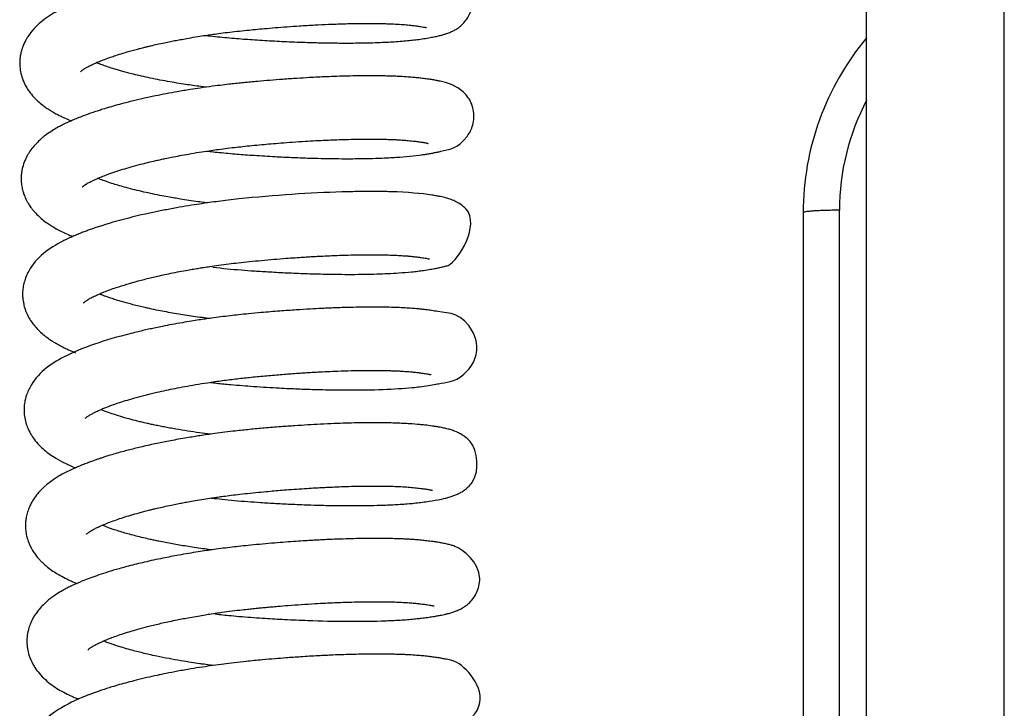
# Model space of a CAD drawing. Header units: inches. Extents: x 53216 to 117387, y -66787 to -22834.
# Tile 82 of 256: x 60599.63 to 60605.06, y -30134.61 to -30130.82. Entities that reach past the tile are written whole.
import ezdxf

# ---------------------------------------------------------------- set-up
doc = ezdxf.new("R2010")
doc.units = ezdxf.units.IN
doc.header["$MEASUREMENT"] = 0
doc.layers.add('FAKRO LOFT LADDERS', color=7, linetype='Continuous')

msp = doc.modelspace()

# ---------------------------------------------------------------- linework, layer by layer
at = {"layer": 'FAKRO LOFT LADDERS', "color": 7, "linetype": 'Continuous'}
for p, q in [((60604.3018, -30143.7408), (60604.3018, -30128.8477)), ((60605.0606, -30143.725), (60605.0606, -30128.8582)), ((60603.9518, -30131.8854), (60603.9518, -30141.3311)), ((60604.1518, -30141.3175), (60604.1518, -30131.8718))]:
    msp.add_line(p, q, dxfattribs=at)
for centre, radius, start in [((60605.4518, -30131.8854), 1.5, 140.0555), ((60605.4518, -30131.8718), 1.3, 152.2042)]:
    msp.add_arc(centre, radius, start, 180, dxfattribs=at)
for points, knots in [([(60600.6572, -30130.9089), (60600.6748, -30130.911), (60600.7278, -30130.9168), (60600.8141, -30130.9249), (60600.9193, -30130.9326), (60601.0252, -30130.9391), (60601.1371, -30130.9445), (60601.225, -30130.9476), (60601.2866, -30130.9492), (60601.3214, -30130.9499), (60601.3567, -30130.9504), (60601.3979, -30130.9508), (60601.4463, -30130.9509), (60601.4976, -30130.9506), (60601.5525, -30130.9497), (60601.6051, -30130.9481), (60601.6547, -30130.946), (60601.6996, -30130.9435), (60601.7411, -30130.9404), (60601.7798, -30130.9369), (60601.8165, -30130.9329), (60601.8536, -30130.9278), (60601.887, -30130.9225), (60601.9126, -30130.9177), (60601.9293, -30130.9142), (60601.9451, -30130.9107), (60601.9606, -30130.9068), (60601.9774, -30130.9019), (60601.9905, -30130.8975), (60602.0085, -30130.8905), (60602.0214, -30130.8846), (60602.0426, -30130.8729), (60602.0646, -30130.857), (60602.0881, -30130.8338), (60602.108, -30130.8049), (60602.1234, -30130.7691), (60602.131, -30130.7288), (60602.1286, -30130.6895), (60602.1198, -30130.6559), (60602.106, -30130.6261), (60602.086, -30130.5979), (60602.0574, -30130.5706), (60602.0277, -30130.5524), (60602.0003, -30130.5405), (60601.9768, -30130.5326), (60601.9544, -30130.5267), (60601.9303, -30130.5215), (60601.9037, -30130.5166), (60601.8721, -30130.5119), (60601.8399, -30130.5077), (60601.8053, -30130.504), (60601.7691, -30130.5011), (60601.728, -30130.4985), (60601.6852, -30130.4966), (60601.6441, -30130.4954), (60601.6087, -30130.4948), (60601.5736, -30130.4945), (60601.5349, -30130.4945), (60601.4904, -30130.4949), (60601.4302, -30130.4959), (60601.3544, -30130.4982), (60601.2637, -30130.5022), (60601.1722, -30130.5073), (60601.0816, -30130.5134), (60600.9969, -30130.52), (60600.9188, -30130.5268), (60600.8558, -30130.5327), (60600.8013, -30130.5385), (60600.7517, -30130.5442), (60600.7002, -30130.5507), (60600.6529, -30130.5572), (60600.6139, -30130.5629), (60600.5703, -30130.5695), (60600.5102, -30130.5793), (60600.4441, -30130.5912), (60600.3837, -30130.6031), (60600.3329, -30130.6138), (60600.2791, -30130.6258), (60600.2212, -30130.6399), (60600.155, -30130.6573), (60600.0845, -30130.6778), (60600.0099, -30130.7024), (60599.9453, -30130.7267), (60599.8858, -30130.7524), (60599.8339, -30130.7785), (60599.7572, -30130.826), (60599.702, -30130.876), (60599.667, -30130.9339), (60599.6576, -30130.9525), (60599.6503, -30130.9702), (60599.6446, -30130.9868), (60599.6396, -30131.0055), (60599.6358, -30131.026), (60599.6334, -30131.0516), (60599.6337, -30131.0826), (60599.6394, -30131.1191), (60599.6512, -30131.1566), (60599.667, -30131.1891), (60599.6871, -30131.2203), (60599.7094, -30131.2473), (60599.7343, -30131.2717), (60599.7574, -30131.291), (60599.78, -30131.3075), (60599.8002, -30131.3208), (60599.8223, -30131.334), (60599.8442, -30131.3458), (60599.8655, -30131.3564), (60599.8886, -30131.3671), (60599.9058, -30131.3745), (60599.9169, -30131.379), (60599.9175, -30131.3793)], [0.6323818, 0.6323818, 0.6323818, 0.6323818, 0.63247519, 0.63266206, 0.63283372, 0.63302409, 0.63321674, 0.63342824, 0.63350319, 0.63356208, 0.63362588, 0.63370628, 0.63380327, 0.63391552, 0.63402403, 0.63415641, 0.63426938, 0.63437551, 0.63449061, 0.6345963, 0.6346979, 0.6348148, 0.6349512, 0.63505494, 0.63511198, 0.63516226, 0.63524011, 0.63532306, 0.63538718, 0.63542801, 0.63550804, 0.63557393, 0.63564717, 0.63572107, 0.63579402, 0.63586104, 0.63594742, 0.63602551, 0.63608228, 0.63614615, 0.63621582, 0.63629276, 0.63640841, 0.63650335, 0.63660223, 0.63670954, 0.6368012, 0.63691777, 0.63703804, 0.63715095, 0.63725567, 0.63735929, 0.63746887, 0.637596, 0.63769153, 0.63777012, 0.63784608, 0.63793162, 0.63802676, 0.63813145, 0.63830514, 0.63847747, 0.63864775, 0.63880949, 0.63896482, 0.63909595, 0.63921966, 0.63929416, 0.6393814, 0.63947975, 0.63956592, 0.63963258, 0.63968839, 0.63980084, 0.63996121, 0.64005504, 0.64014519, 0.64025747, 0.64037699, 0.64050153, 0.64068388, 0.64085354, 0.6410481, 0.64119645, 0.64137232, 0.64152805, 0.64197345, 0.64202917, 0.64209295, 0.64214423, 0.64218548, 0.6422343, 0.64229741, 0.64234969, 0.64243596, 0.64253829, 0.64263798, 0.64274855, 0.64283203, 0.64295008, 0.64304205, 0.64314549, 0.64321355, 0.64328873, 0.64335727, 0.64343551, 0.64350048, 0.64355602, 0.64364694, 0.64365188, 0.64365188, 0.64365188, 0.64365188]), ([(60599.9689, -30131.1089), (60599.969, -30131.1089), (60599.9697, -30131.108), (60599.9715, -30131.1062), (60599.9737, -30131.1044), (60599.9757, -30131.1027), (60599.9814, -30131.0983), (60599.9894, -30131.0927), (60600.0052, -30131.0833), (60600.0234, -30131.0738), (60600.0438, -30131.0643), (60600.0681, -30131.0538), (60600.0933, -30131.0436), (60600.1246, -30131.0321), (60600.1572, -30131.0209), (60600.1916, -30131.0098), (60600.2273, -30130.9992), (60600.2605, -30130.9899), (60600.2896, -30130.9822), (60600.3148, -30130.9757), (60600.3368, -30130.9704), (60600.3612, -30130.9645), (60600.3925, -30130.9574), (60600.4282, -30130.9497), (60600.4631, -30130.9425), (60600.495, -30130.9363), (60600.5288, -30130.93), (60600.5685, -30130.9229), (60600.6125, -30130.9156), (60600.6542, -30130.9092), (60600.693, -30130.9035), (60600.733, -30130.898), (60600.78, -30130.892), (60600.8317, -30130.8859), (60600.8832, -30130.8805), (60600.9336, -30130.8756), (60600.9857, -30130.8708), (60601.0442, -30130.8659), (60601.1088, -30130.8609), (60601.1817, -30130.8558), (60601.2583, -30130.8513), (60601.3393, -30130.8474), (60601.4086, -30130.845), (60601.4698, -30130.8435), (60601.5214, -30130.8428), (60601.568, -30130.8428), (60601.6056, -30130.8431), (60601.6362, -30130.8437), (60601.6687, -30130.8447), (60601.7066, -30130.8463), (60601.7458, -30130.8488), (60601.7761, -30130.8515), (60601.7988, -30130.8541), (60601.8177, -30130.8564), (60601.8363, -30130.859), (60601.8535, -30130.8617), (60601.866, -30130.8641), (60601.8744, -30130.8661), (60601.8765, -30130.8667), (60601.8765, -30130.8667), (60601.8764, -30130.8667)], [0.359192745, 0.359192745, 0.359192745, 0.359192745, 0.359224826, 0.359272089, 0.359306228, 0.359328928, 0.359368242, 0.3594989, 0.359588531, 0.359682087, 0.35978914, 0.359864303, 0.359963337, 0.360077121, 0.360158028, 0.360265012, 0.360367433, 0.360446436, 0.360521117, 0.360582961, 0.360627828, 0.360676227, 0.36075198, 0.360839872, 0.360911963, 0.360978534, 0.361042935, 0.361123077, 0.361222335, 0.361309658, 0.361371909, 0.36145206, 0.361544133, 0.361644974, 0.361751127, 0.361840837, 0.361935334, 0.362051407, 0.362179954, 0.362312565, 0.362483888, 0.362643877, 0.362818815, 0.362935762, 0.3630614, 0.363185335, 0.363283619, 0.363355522, 0.363435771, 0.363561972, 0.363704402, 0.363830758, 0.363914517, 0.363989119, 0.364094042, 0.364188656, 0.364301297, 0.364394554, 0.364471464, 0.36448659, 0.36448659, 0.36448659, 0.36448659]), ([(60600.6607, -30131.1944), (60600.651, -30131.1932), (60600.6266, -30131.19), (60600.5887, -30131.1848), (60600.5447, -30131.1784), (60600.4981, -30131.171), (60600.4463, -30131.1621), (60600.3928, -30131.152), (60600.3409, -30131.1413), (60600.293, -30131.1306), (60600.2541, -30131.1211), (60600.2221, -30131.1128), (60600.1962, -30131.1058), (60600.1709, -30131.0985), (60600.1434, -30131.0901), (60600.1152, -30131.0809), (60600.0912, -30131.0725), (60600.0737, -30131.066), (60600.0633, -30131.0619), (60600.0576, -30131.0596), (60600.056, -30131.059)], [0.356047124, 0.356047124, 0.356047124, 0.356047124, 0.356104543, 0.356192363, 0.356274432, 0.356372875, 0.356481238, 0.356602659, 0.356723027, 0.356834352, 0.356942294, 0.35701231, 0.357082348, 0.357150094, 0.357223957, 0.35732316, 0.357411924, 0.35746251, 0.357510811, 0.35752888, 0.35752888, 0.35752888, 0.35752888]), ([(60600.6648, -30131.5458), (60600.6731, -30131.5468), (60600.6961, -30131.5494), (60600.7354, -30131.5536), (60600.7824, -30131.5581), (60600.8302, -30131.5623), (60600.8778, -30131.566), (60600.9289, -30131.5695), (60600.9836, -30131.573), (60601.038, -30131.5761), (60601.0871, -30131.5786), (60601.1333, -30131.5807), (60601.1902, -30131.5831), (60601.2573, -30131.5853), (60601.3279, -30131.5869), (60601.3951, -30131.5877), (60601.4661, -30131.5879), (60601.5412, -30131.5871), (60601.6103, -30131.5852), (60601.6657, -30131.5828), (60601.7497, -30131.5779), (60601.8178, -30131.5711), (60601.8723, -30131.563), (60601.894, -30131.5595), (60601.9155, -30131.5556), (60601.9362, -30131.5515), (60601.9898, -30131.5383), (60602.0557, -30131.5325), (60602.1193, -30131.4355), (60602.1321, -30131.4025), (60602.1386, -30131.3638), (60602.1365, -30131.3253), (60602.126, -30131.2861), (60602.1054, -30131.2487), (60602.0778, -30131.2181), (60602.0473, -30131.1958), (60602.0226, -30131.1834), (60602.0003, -30131.1746), (60601.9825, -30131.169), (60601.9659, -30131.1646), (60601.9495, -30131.1608), (60601.9316, -30131.1572), (60601.9104, -30131.1534), (60601.8863, -30131.1497), (60601.8611, -30131.1463), (60601.8337, -30131.1431), (60601.8051, -30131.1403), (60601.7714, -30131.1376), (60601.7354, -30131.1354), (60601.6998, -30131.1338), (60601.6698, -30131.1328), (60601.6421, -30131.1322), (60601.6146, -30131.1317), (60601.5823, -30131.1314), (60601.5433, -30131.1314), (60601.4952, -30131.1318), (60601.4406, -30131.1329), (60601.3831, -30131.1345), (60601.3281, -30131.1366), (60601.2773, -30131.1389), (60601.2233, -30131.1418), (60601.1588, -30131.1456), (60601.0862, -30131.1506), (60601.014, -30131.1562), (60600.9544, -30131.1613), (60600.9063, -30131.1656), (60600.8683, -30131.1693), (60600.8319, -30131.173), (60600.7933, -30131.1772), (60600.7483, -30131.1825), (60600.6921, -30131.1897), (60600.6326, -30131.1981), (60600.5673, -30131.2081), (60600.5046, -30131.2186), (60600.4407, -30131.2304), (60600.3778, -30131.2428), (60600.3154, -30131.2563), (60600.2576, -30131.2698), (60600.2064, -30131.2827), (60600.1611, -30131.2949), (60600.12, -30131.3067), (60600.0871, -30131.3168), (60600.0578, -30131.3262), (60600.0296, -30131.3357), (60599.999, -30131.3465), (60599.9674, -30131.3585), (60599.9387, -30131.37), (60599.9121, -30131.3815), (60599.8866, -30131.3932), (60599.8605, -30131.4062), (60599.8326, -30131.4214), (60599.8036, -30131.4392), (60599.7768, -30131.4579), (60599.7521, -30131.4779), (60599.7316, -30131.4967), (60599.7104, -30131.5193), (60599.6901, -30131.5455), (60599.674, -30131.572), (60599.6597, -30131.6019), (60599.6503, -30131.6297), (60599.6447, -30131.6567), (60599.6418, -30131.6801), (60599.6412, -30131.7025), (60599.6427, -30131.7235), (60599.6454, -30131.7437), (60599.6499, -30131.764), (60599.6561, -30131.7833), (60599.6618, -30131.7979), (60599.668, -30131.8116), (60599.6756, -30131.8261), (60599.6834, -30131.8392), (60599.6916, -30131.8514), (60599.6996, -30131.8623), (60599.7134, -30131.8795), (60599.7333, -30131.9004), (60599.759, -30131.9231), (60599.7841, -30131.9419), (60599.8092, -30131.9585), (60599.8346, -30131.9735), (60599.8646, -30131.9893), (60599.8949, -30132.0034), (60599.9154, -30132.0121), (60599.9254, -30132.0162)], [0.64522632, 0.64522632, 0.64522632, 0.64522632, 0.64527049, 0.64534802, 0.64543398, 0.64551718, 0.64559783, 0.64568281, 0.64578408, 0.64588415, 0.64596928, 0.64604413, 0.64613098, 0.64627666, 0.6464122, 0.64652899, 0.64666657, 0.64683698, 0.64700063, 0.64712833, 0.64723052, 0.64763044, 0.64770154, 0.64778168, 0.64786385, 0.6479482, 0.64803144, 0.64856683, 0.64863964, 0.64870983, 0.64878555, 0.64885016, 0.64893021, 0.64901509, 0.64910066, 0.64919148, 0.64929467, 0.64936271, 0.6494614, 0.64952557, 0.64958807, 0.6496669, 0.64975897, 0.64984362, 0.64994006, 0.65002786, 0.65011203, 0.65020255, 0.6503201, 0.65040773, 0.65047845, 0.65054421, 0.65060867, 0.65067179, 0.6507651, 0.65086741, 0.65098013, 0.651102, 0.65121104, 0.65129866, 0.65138939, 0.65151205, 0.65165143, 0.65177892, 0.65189441, 0.65196471, 0.65203116, 0.6520934, 0.65215481, 0.65223353, 0.65232984, 0.65245152, 0.65255052, 0.65268169, 0.65279472, 0.65290823, 0.65304083, 0.65316227, 0.65325992, 0.65336315, 0.6534574, 0.65353629, 0.65359422, 0.65366417, 0.65374637, 0.65382925, 0.65391626, 0.65398383, 0.65406061, 0.65414215, 0.65422566, 0.65432708, 0.65443486, 0.65451599, 0.65459497, 0.65468815, 0.65478742, 0.65487921, 0.65494865, 0.65505914, 0.6551134, 0.65516611, 0.65524352, 0.65528857, 0.65532991, 0.65540292, 0.65545282, 0.65549145, 0.65552874, 0.65557491, 0.65562742, 0.65565963, 0.65569305, 0.65574289, 0.65584934, 0.65594412, 0.65604647, 0.65612075, 0.65621083, 0.65630444, 0.65640284, 0.65648751, 0.65648751, 0.65648751, 0.65648751]), ([(60599.9778, -30131.7448), (60599.9778, -30131.7448), (60599.978, -30131.7446), (60599.9791, -30131.7435), (60599.9801, -30131.7426), (60599.9816, -30131.7412), (60599.9849, -30131.7385), (60599.989, -30131.7355), (60599.9926, -30131.733), (60599.9956, -30131.7309), (60599.9993, -30131.7286), (60600.0067, -30131.724), (60600.0205, -30131.7162), (60600.0411, -30131.7061), (60600.0638, -30131.6959), (60600.0871, -30131.6862), (60600.1178, -30131.6743), (60600.1564, -30131.6606), (60600.201, -30131.6463), (60600.2482, -30131.6323), (60600.2948, -30131.6197), (60600.3402, -30131.6083), (60600.3781, -30131.5994), (60600.4099, -30131.5923), (60600.4392, -30131.586), (60600.4736, -30131.5789), (60600.5166, -30131.5706), (60600.5673, -30131.5614), (60600.6214, -30131.5523), (60600.6731, -30131.5444), (60600.7207, -30131.5376), (60600.767, -30131.5315), (60600.8152, -30131.5256), (60600.8641, -30131.5202), (60600.9144, -30131.5151), (60600.966, -30131.5103), (60601.0197, -30131.5055), (60601.0765, -30131.5009), (60601.1398, -30131.4961), (60601.2044, -30131.4918), (60601.2602, -30131.4886), (60601.3065, -30131.4863), (60601.3491, -30131.4844), (60601.3965, -30131.4826), (60601.4487, -30131.4811), (60601.5016, -30131.48), (60601.5509, -30131.4797), (60601.5934, -30131.4798), (60601.6305, -30131.4804), (60601.666, -30131.4813), (60601.6971, -30131.4825), (60601.7224, -30131.4838), (60601.7395, -30131.4849), (60601.7534, -30131.4859), (60601.7681, -30131.4871), (60601.785, -30131.4886), (60601.8015, -30131.4904), (60601.8199, -30131.4926), (60601.8401, -30131.4953), (60601.8576, -30131.498), (60601.8697, -30131.5002), (60601.8775, -30131.5019), (60601.8829, -30131.5032), (60601.8841, -30131.5035), (60601.8844, -30131.5036), (60601.8844, -30131.5036)], [0.346299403, 0.346299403, 0.346299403, 0.346299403, 0.346338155, 0.346387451, 0.346429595, 0.346461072, 0.346505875, 0.346550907, 0.346583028, 0.346603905, 0.346632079, 0.3466706, 0.346765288, 0.34688947, 0.346969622, 0.347048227, 0.347152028, 0.347287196, 0.347410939, 0.347534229, 0.347664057, 0.347761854, 0.347859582, 0.347923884, 0.34797555, 0.348052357, 0.348146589, 0.348247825, 0.348366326, 0.348474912, 0.348555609, 0.348646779, 0.348745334, 0.348834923, 0.34892888, 0.349034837, 0.34913196, 0.349239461, 0.349364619, 0.349503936, 0.349624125, 0.349704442, 0.349791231, 0.349893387, 0.350010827, 0.350139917, 0.35026021, 0.350368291, 0.350464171, 0.350557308, 0.350667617, 0.350744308, 0.350800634, 0.350840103, 0.350891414, 0.350960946, 0.351034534, 0.351095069, 0.351204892, 0.35132997, 0.351402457, 0.351477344, 0.351547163, 0.351614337, 0.35163801, 0.35163801, 0.35163801, 0.35163801]), ([(60600.6682, -30131.8313), (60600.6631, -30131.8306), (60600.6463, -30131.8285), (60600.6119, -30131.8239), (60600.5672, -30131.8175), (60600.5241, -30131.8108), (60600.4856, -30131.8044), (60600.4474, -30131.7977), (60600.4022, -30131.7892), (60600.354, -30131.7794), (60600.3043, -30131.7683), (60600.2557, -30131.7566), (60600.2122, -30131.745), (60600.1741, -30131.7341), (60600.1374, -30131.7227), (60600.1041, -30131.7114), (60600.0782, -30131.7016), (60600.0663, -30131.6969), (60600.0635, -30131.6958)], [0.343190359, 0.343190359, 0.343190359, 0.343190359, 0.343220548, 0.34329028, 0.343395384, 0.343491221, 0.343555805, 0.343637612, 0.34373568, 0.343852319, 0.343963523, 0.34408679, 0.344211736, 0.344305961, 0.344405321, 0.34453669, 0.344638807, 0.344671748, 0.344671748, 0.344671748, 0.344671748]), ([(60600.6989, -30132.1856), (60600.7504, -30132.1914), (60600.8271, -30132.1987), (60600.9316, -30132.2061), (60601.0161, -30132.2115), (60601.1099, -30132.2164), (60601.2076, -30132.2205), (60601.3018, -30132.2232), (60601.3868, -30132.2246), (60601.4634, -30132.2249), (60601.5345, -30132.2243), (60601.6012, -30132.2227), (60601.6641, -30132.2203), (60601.729, -30132.2166), (60601.7833, -30132.2121), (60601.8277, -30132.2073), (60601.8637, -30132.2025), (60601.8966, -30132.1974), (60601.9259, -30132.1921), (60601.9507, -30132.1871), (60601.9734, -30132.1809), (60602.0442, -30132.1684), (60602.1837, -30131.9273), (60602.0594, -30131.8355), (60602.0331, -30131.8213), (60602.0049, -30131.8103), (60601.9802, -30131.803), (60601.9558, -30131.7973), (60601.9302, -30131.7924), (60601.8587, -30131.7806), (60601.762, -30131.7718), (60601.6465, -30131.769), (60601.6048, -30131.7684), (60601.5567, -30131.7683), (60601.5066, -30131.7687), (60601.4575, -30131.7696), (60601.2561, -30131.775), (60601.0154, -30131.7904), (60600.7843, -30131.8161), (60600.7296, -30131.8228), (60600.6772, -30131.8298), (60600.6222, -30131.8378), (60600.5615, -30131.8473), (60600.4948, -30131.8587), (60600.3145, -30131.8925), (60600.1595, -30131.9316), (60600.0407, -30131.9715), (60600.0166, -30131.98), (60599.9935, -30131.9885), (60599.9703, -30131.9974), (60599.9452, -30132.0076), (60599.9181, -30132.0192), (60599.8933, -30132.0307), (60599.7993, -30132.0777), (60599.7163, -30132.1374), (60599.6686, -30132.2365), (60599.658, -30132.2674), (60599.6516, -30132.2972), (60599.6491, -30132.3267), (60599.6498, -30132.3573), (60599.654, -30132.3867), (60599.6638, -30132.421), (60599.6743, -30132.4467), (60599.6931, -30132.4799), (60599.7124, -30132.5061), (60599.7353, -30132.5317), (60599.7614, -30132.5555), (60599.787, -30132.5753), (60599.8086, -30132.5899), (60599.8292, -30132.6027), (60599.8522, -30132.6157), (60599.8786, -30132.6291), (60599.9035, -30132.6406), (60599.9244, -30132.6495), (60599.9365, -30132.6545), (60599.9415, -30132.6565)], [0.6580954, 0.6580954, 0.6580954, 0.6580954, 0.65836464, 0.65849325, 0.65864131, 0.65880692, 0.65898924, 0.65916704, 0.65932863, 0.6594767, 0.65962434, 0.6597721, 0.65991524, 0.66006324, 0.6602545, 0.66035513, 0.66045584, 0.66059158, 0.66070097, 0.66079269, 0.66090018, 0.66098978, 0.66178647, 0.66188882, 0.6619935, 0.66209586, 0.66219947, 0.6623276, 0.66241901, 0.66251497, 0.66317631, 0.66325364, 0.66335535, 0.66346828, 0.66357541, 0.66367647, 0.66377221, 0.66478727, 0.66489315, 0.664985, 0.66507557, 0.66517103, 0.66527869, 0.66540313, 0.66553851, 0.66629297, 0.66635582, 0.66641654, 0.66647586, 0.66653709, 0.66660339, 0.66668472, 0.66676964, 0.66682699, 0.66755627, 0.66765441, 0.66772648, 0.66781806, 0.66789387, 0.66795831, 0.66805594, 0.66812925, 0.66822875, 0.66832072, 0.66840533, 0.66851576, 0.66861452, 0.66871913, 0.66879341, 0.66884839, 0.66893148, 0.6690164, 0.66909771, 0.66915872, 0.66920111, 0.66920111, 0.66920111, 0.66920111]), ([(60599.9858, -30132.3817), (60599.9858, -30132.3817), (60599.9858, -30132.3816), (60599.9863, -30132.3811), (60599.9881, -30132.3794), (60599.9905, -30132.3773), (60599.9943, -30132.3743), (60600.0003, -30132.37), (60600.0067, -30132.3658), (60600.014, -30132.3613), (60600.023, -30132.3562), (60600.0361, -30132.3493), (60600.0536, -30132.3409), (60600.0762, -30132.3309), (60600.1003, -30132.321), (60600.1299, -30132.3097), (60600.171, -30132.2953), (60600.2226, -30132.2789), (60600.2857, -30132.261), (60600.3412, -30132.2469), (60600.3874, -30132.236), (60600.425, -30132.2276), (60600.4678, -30132.2186), (60600.5132, -30132.2097), (60600.5556, -30132.2019), (60600.5913, -30132.1957), (60600.621, -30132.1907), (60600.6507, -30132.186), (60600.6865, -30132.1806), (60600.7324, -30132.174), (60600.7844, -30132.1672), (60600.8417, -30132.1604), (60600.9016, -30132.154), (60600.9674, -30132.1478), (60601.0344, -30132.1418), (60601.0963, -30132.1369), (60601.1496, -30132.133), (60601.1927, -30132.1301), (60601.2299, -30132.1278), (60601.2664, -30132.1257), (60601.3076, -30132.1235), (60601.3572, -30132.1213), (60601.4147, -30132.1191), (60601.4772, -30132.1175), (60601.5382, -30132.1166), (60601.5951, -30132.1166), (60601.6427, -30132.1173), (60601.6817, -30132.1185), (60601.7123, -30132.1198), (60601.7366, -30132.1211), (60601.7582, -30132.1226), (60601.7791, -30132.1242), (60601.801, -30132.1264), (60601.8222, -30132.1289), (60601.8398, -30132.1311), (60601.8527, -30132.133), (60601.8635, -30132.1347), (60601.8752, -30132.1367), (60601.8854, -30132.1388), (60601.8916, -30132.1403), (60601.8925, -30132.1406), (60601.8924, -30132.1406)], [0.333444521, 0.333444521, 0.333444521, 0.333444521, 0.333459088, 0.333510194, 0.333559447, 0.333611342, 0.333670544, 0.333723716, 0.33376913, 0.33383695, 0.333880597, 0.333937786, 0.334051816, 0.334127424, 0.334210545, 0.334319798, 0.334427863, 0.334592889, 0.334757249, 0.334916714, 0.334992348, 0.335075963, 0.335168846, 0.335272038, 0.335364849, 0.33543286, 0.335490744, 0.335544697, 0.335611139, 0.335703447, 0.335815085, 0.335914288, 0.336035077, 0.336160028, 0.336292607, 0.336422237, 0.336520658, 0.336606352, 0.336678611, 0.336744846, 0.336829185, 0.33693351, 0.337057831, 0.337201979, 0.337355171, 0.33748933, 0.337628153, 0.337735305, 0.337822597, 0.337907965, 0.337972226, 0.338045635, 0.338137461, 0.3382326, 0.33831961, 0.338381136, 0.338436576, 0.338518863, 0.338620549, 0.338708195, 0.338774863, 0.338774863, 0.338774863, 0.338774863]), ([(60600.676, -30132.4682), (60600.6676, -30132.4671), (60600.6427, -30132.4639), (60600.6025, -30132.4584), (60600.5554, -30132.4515), (60600.5098, -30132.4442), (60600.464, -30132.4362), (60600.419, -30132.4279), (60600.3802, -30132.4201), (60600.3489, -30132.4134), (60600.3207, -30132.4071), (60600.2901, -30132.4), (60600.2579, -30132.392), (60600.2282, -30132.3841), (60600.2007, -30132.3764), (60600.1742, -30132.3686), (60600.1486, -30132.3606), (60600.1255, -30132.3529), (60600.1061, -30132.346), (60600.0894, -30132.3398), (60600.0784, -30132.3356), (60600.0726, -30132.3332), (60600.0718, -30132.3329)], [0.330334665, 0.330334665, 0.330334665, 0.330334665, 0.330384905, 0.330482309, 0.330576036, 0.330671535, 0.330765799, 0.330867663, 0.330965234, 0.331026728, 0.331083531, 0.331164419, 0.331248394, 0.331326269, 0.331398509, 0.331473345, 0.331552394, 0.331628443, 0.331692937, 0.331747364, 0.331806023, 0.331815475, 0.331815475, 0.331815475, 0.331815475]), ([(60600.6847, -30132.8202), (60600.6961, -30132.8215), (60600.7333, -30132.8256), (60600.7922, -30132.8315), (60600.86, -30132.8373), (60600.9265, -30132.8422), (60600.994, -30132.8466), (60601.0596, -30132.8503), (60601.116, -30132.8531), (60601.1657, -30132.8553), (60601.2116, -30132.8571), (60601.2579, -30132.8586), (60601.3093, -30132.86), (60601.3718, -30132.8612), (60601.5571, -30132.8628), (60601.7184, -30132.8569), (60601.8429, -30132.8434), (60601.8872, -30132.8371), (60601.9253, -30132.8309), (60601.992, -30132.8159), (60602.0528, -30132.816), (60602.13, -30132.7205), (60602.1481, -30132.6779), (60602.1556, -30132.6294), (60602.1495, -30132.581), (60602.085, -30132.4369), (60601.9848, -30132.4386), (60601.9064, -30132.424), (60601.8776, -30132.4203), (60601.8546, -30132.4175), (60601.8321, -30132.4152), (60601.803, -30132.4126), (60601.7666, -30132.4101), (60601.7258, -30132.4081), (60601.6814, -30132.4065), (60601.632, -30132.4055), (60601.5734, -30132.4051), (60601.5081, -30132.4057), (60601.4435, -30132.407), (60601.3881, -30132.4088), (60601.3412, -30132.4106), (60601.2917, -30132.4129), (60601.2309, -30132.4161), (60601.1538, -30132.4208), (60601.0638, -30132.4273), (60600.9759, -30132.4346), (60600.8999, -30132.4415), (60600.8433, -30132.4473), (60600.7921, -30132.4531), (60600.7427, -30132.4591), (60600.6966, -30132.4652), (60600.6566, -30132.4709), (60600.619, -30132.4765), (60600.5769, -30132.4831), (60600.5274, -30132.4914), (60600.4742, -30132.5009), (60600.4253, -30132.5103), (60600.385, -30132.5186), (60600.3516, -30132.5257), (60600.3192, -30132.533), (60600.2841, -30132.5412), (60600.1114, -30132.5836), (60599.8817, -30132.6593), (60599.7224, -30132.7756), (60599.673, -30132.8814), (60599.6628, -30132.9154), (60599.6569, -30132.9558), (60599.6571, -30132.9936), (60599.6638, -30133.0324), (60599.6756, -30133.069), (60599.6918, -30133.1022), (60599.7141, -30133.1356), (60599.7397, -30133.1654), (60599.7697, -30133.193), (60599.8006, -30133.2165), (60599.8541, -30133.251), (60599.9017, -30133.2744), (60599.9408, -30133.2905)], [0.67075139, 0.67075139, 0.67075139, 0.67075139, 0.67081162, 0.67094817, 0.67106081, 0.67116651, 0.67129488, 0.67141412, 0.67151176, 0.67159436, 0.6716802, 0.67176071, 0.67184859, 0.67196689, 0.67211613, 0.67293665, 0.67305561, 0.67321331, 0.67336406, 0.67348064, 0.67403855, 0.67413591, 0.67421967, 0.67431093, 0.67441056, 0.67449422, 0.67520249, 0.67533708, 0.67544227, 0.67550009, 0.67556621, 0.67565306, 0.67575894, 0.67587212, 0.67597799, 0.67609269, 0.67622528, 0.6763752, 0.67651142, 0.67662067, 0.67670306, 0.67678223, 0.67690158, 0.67704122, 0.67720171, 0.67738259, 0.67750351, 0.67759977, 0.67767872, 0.67777182, 0.67785974, 0.67792287, 0.67798541, 0.67806107, 0.6781507, 0.67825668, 0.67835683, 0.67842809, 0.67848966, 0.67855283, 0.67862189, 0.67870243, 0.67962197, 0.6803646, 0.6804476, 0.68057317, 0.68064661, 0.68076723, 0.68086619, 0.68095573, 0.68107224, 0.68116736, 0.68129262, 0.68141179, 0.68152547, 0.68163477, 0.68196878, 0.68196878, 0.68196878, 0.68196878]), ([(60599.9936, -30133.0186), (60599.9936, -30133.0186), (60599.9938, -30133.0185), (60599.995, -30133.0173), (60599.9982, -30133.0144), (60600.0033, -30133.0104), (60600.0101, -30133.0057), (60600.0168, -30133.0013), (60600.0264, -30132.9956), (60600.0382, -30132.9892), (60600.0542, -30132.9813), (60600.0775, -30132.9705), (60600.1095, -30132.9572), (60600.1481, -30132.9429), (60600.1861, -30132.9299), (60600.2279, -30132.9167), (60600.2765, -30132.9027), (60600.3307, -30132.8883), (60600.3861, -30132.8749), (60600.4394, -30132.8631), (60600.4908, -30132.8525), (60600.5449, -30132.8421), (60600.6041, -30132.8316), (60600.6737, -30132.8204), (60600.7503, -30132.8094), (60600.8312, -30132.7993), (60600.9123, -30132.7906), (60600.9953, -30132.7828), (60601.0784, -30132.7758), (60601.1463, -30132.7707), (60601.1975, -30132.7672), (60601.2372, -30132.7647), (60601.2808, -30132.7622), (60601.332, -30132.7597), (60601.3936, -30132.7571), (60601.4603, -30132.755), (60601.5272, -30132.7537), (60601.5857, -30132.7535), (60601.6276, -30132.7539), (60601.6552, -30132.7545), (60601.6739, -30132.755), (60601.6952, -30132.7557), (60601.7186, -30132.7566), (60601.7399, -30132.7578), (60601.7557, -30132.7588), (60601.768, -30132.7597), (60601.7813, -30132.7607), (60601.7979, -30132.7622), (60601.8149, -30132.764), (60601.8298, -30132.7658), (60601.8429, -30132.7674), (60601.8559, -30132.7692), (60601.8695, -30132.7713), (60601.8808, -30132.7732), (60601.8886, -30132.7748), (60601.8931, -30132.7757), (60601.8964, -30132.7765), (60601.8993, -30132.7772), (60601.9002, -30132.7775), (60601.9002, -30132.7775), (60601.9002, -30132.7775)], [0.32058704, 0.32058704, 0.32058704, 0.32058704, 0.320607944, 0.32068193, 0.320756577, 0.320829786, 0.320883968, 0.320934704, 0.320992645, 0.321079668, 0.321141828, 0.321227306, 0.321380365, 0.321500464, 0.321608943, 0.321725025, 0.321852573, 0.321991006, 0.322125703, 0.322239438, 0.322348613, 0.322458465, 0.322581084, 0.3227126, 0.322876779, 0.323032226, 0.323181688, 0.323343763, 0.323509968, 0.323662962, 0.323742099, 0.323814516, 0.323901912, 0.324007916, 0.324132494, 0.324294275, 0.324449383, 0.324597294, 0.324724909, 0.324777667, 0.3248238, 0.324883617, 0.324964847, 0.325037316, 0.325089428, 0.325124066, 0.325167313, 0.325235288, 0.325312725, 0.325373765, 0.325431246, 0.325496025, 0.325571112, 0.325662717, 0.325727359, 0.325762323, 0.325803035, 0.325854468, 0.325912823, 0.32592074, 0.32592074, 0.32592074, 0.32592074]), ([(60600.6843, -30133.1052), (60600.664, -30133.1026), (60600.6222, -30133.0971), (60600.5588, -30133.0878), (60600.5044, -30133.0789), (60600.461, -30133.0712), (60600.4295, -30133.0652), (60600.3996, -30133.0593), (60600.3724, -30133.0537), (60600.351, -30133.0491), (60600.3345, -30133.0454), (60600.3169, -30133.0413), (60600.2868, -30133.0342), (60600.247, -30133.0241), (60600.2002, -30133.0111), (60600.1543, -30132.997), (60600.1142, -30132.9832), (60600.0906, -30132.9742), (60600.0804, -30132.9701), (60600.0798, -30132.9699)], [0.317477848, 0.317477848, 0.317477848, 0.317477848, 0.317597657, 0.317727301, 0.31786373, 0.317937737, 0.318005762, 0.318070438, 0.318136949, 0.318191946, 0.318218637, 0.318258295, 0.318318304, 0.318437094, 0.318560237, 0.318699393, 0.318840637, 0.318952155, 0.318958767, 0.318958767, 0.318958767, 0.318958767]), ([(60600.6882, -30133.4566), (60600.6891, -30133.4567), (60600.7093, -30133.459), (60600.7523, -30133.4637), (60600.8188, -30133.4702), (60600.8898, -30133.476), (60600.9658, -30133.4812), (60601.0488, -30133.4863), (60601.1417, -30133.491), (60601.2302, -30133.4945), (60601.3154, -30133.4969), (60601.3985, -30133.4984), (60601.4846, -30133.4988), (60601.5664, -30133.4979), (60601.6451, -30133.4957), (60601.7228, -30133.492), (60601.8013, -30133.4861), (60601.8766, -30133.4772), (60601.9339, -30133.4677), (60601.9732, -30133.4594), (60601.9968, -30133.4532), (60602.0142, -30133.4479), (60602.03, -30133.4424), (60602.0489, -30133.4343), (60602.0677, -30133.4244), (60602.0878, -30133.4114), (60602.111, -30133.3906), (60602.1697, -30133.3217), (60602.1562, -30133.1747), (60602.0875, -30133.1182), (60602.0625, -30133.1022), (60602.0395, -30133.0913), (60602.0167, -30133.0829), (60601.9978, -30133.0775), (60601.9828, -30133.0738), (60601.9708, -30133.0712), (60601.9578, -30133.0685), (60601.9426, -30133.0657), (60601.9253, -30133.0629), (60601.9004, -30133.0592), (60601.872, -30133.0555), (60601.8308, -30133.0512), (60601.7911, -30133.0481), (60601.7478, -30133.0457), (60601.7099, -30133.0441), (60601.6682, -30133.0429), (60601.6181, -30133.0422), (60601.56, -30133.0422), (60601.4964, -30133.0429), (60601.4319, -30133.0445), (60601.3639, -30133.0469), (60601.2941, -30133.05), (60601.2216, -30133.054), (60601.1486, -30133.0587), (60601.0686, -30133.0645), (60600.9852, -30133.0714), (60600.9013, -30133.079), (60600.8101, -30133.0886), (60600.7184, -30133.1), (60600.6296, -30133.1128), (60600.5478, -30133.126), (60600.4684, -30133.1403), (60600.3863, -30133.1567), (60600.3117, -30133.1732), (60600.2512, -30133.1881), (60600.205, -30133.2002), (60600.1686, -30133.2103), (60600.1355, -30133.22), (60600.1089, -30133.2282), (60600.0886, -30133.2347), (60600.0711, -30133.2405), (60600.0551, -30133.2459), (60600.0374, -30133.2521), (60600.0167, -30133.2596), (60599.9927, -30133.2687), (60599.9686, -30133.2783), (60599.9473, -30133.2873), (60599.9295, -30133.2952), (60599.8539, -30133.33), (60599.7851, -30133.3727), (60599.7284, -30133.4371), (60599.7113, -30133.4603), (60599.6976, -30133.4832), (60599.686, -30133.507), (60599.6763, -30133.5329), (60599.6696, -30133.5596), (60599.6657, -30133.588), (60599.6647, -30133.6133), (60599.6671, -30133.6438), (60599.6728, -30133.6728), (60599.6814, -30133.6993), (60599.6911, -30133.7215), (60599.7015, -30133.7411), (60599.7144, -30133.7614), (60599.729, -30133.7806), (60599.7434, -30133.797), (60599.7572, -30133.811), (60599.7763, -30133.8285), (60599.801, -30133.8481), (60599.8322, -30133.8691), (60599.8657, -30133.8885), (60599.8985, -30133.9051), (60599.9274, -30133.918), (60599.943, -30133.9245), (60599.9495, -30133.9272)], [0.6835421, 0.6835421, 0.6835421, 0.6835421, 0.68354693, 0.68364909, 0.68376959, 0.68389589, 0.68402005, 0.68416648, 0.68433076, 0.68451222, 0.68464517, 0.68480314, 0.68498686, 0.68515802, 0.68531761, 0.68551303, 0.68571852, 0.68593925, 0.68618585, 0.68634399, 0.68643527, 0.68649408, 0.68657828, 0.68665376, 0.68670818, 0.686786, 0.68685185, 0.68692486, 0.68735765, 0.68745321, 0.68752491, 0.68760284, 0.68770637, 0.68780233, 0.68785724, 0.68790391, 0.68795805, 0.68802333, 0.68809193, 0.68816041, 0.68829918, 0.6883866, 0.68854485, 0.68864413, 0.68873449, 0.68883566, 0.68895044, 0.68908474, 0.68922179, 0.68935215, 0.6894755, 0.6896196, 0.68974858, 0.68987667, 0.69001505, 0.6901752, 0.6903156, 0.69045423, 0.69065247, 0.69079812, 0.69092875, 0.69109757, 0.69123846, 0.69139991, 0.69154164, 0.69161237, 0.69169674, 0.69178254, 0.69183959, 0.69188381, 0.69192754, 0.69196724, 0.6920029, 0.69205925, 0.6921279, 0.69219635, 0.69225842, 0.69230939, 0.6923534, 0.69293297, 0.69301756, 0.69309842, 0.69317858, 0.69324182, 0.69331585, 0.69340071, 0.69346092, 0.69353722, 0.69361072, 0.69368619, 0.6937741, 0.69382956, 0.69388483, 0.69395712, 0.69402977, 0.69409042, 0.69414529, 0.69420206, 0.69431812, 0.69442316, 0.69453246, 0.69465115, 0.69473236, 0.69478879, 0.69478879, 0.69478879, 0.69478879]), ([(60600.0015, -30133.6556), (60600.0015, -30133.6556), (60600.0022, -30133.6549), (60600.0055, -30133.6518), (60600.0116, -30133.647), (60600.0206, -30133.6408), (60600.0335, -30133.6329), (60600.0502, -30133.6239), (60600.0723, -30133.6134), (60600.0991, -30133.6017), (60600.1309, -30133.5891), (60600.1655, -30133.5765), (60600.2038, -30133.5636), (60600.2457, -30133.5507), (60600.2842, -30133.5398), (60600.3178, -30133.5308), (60600.343, -30133.5243), (60600.3676, -30133.5183), (60600.3946, -30133.5118), (60600.4286, -30133.5041), (60600.4662, -30133.4961), (60600.5015, -30133.4889), (60600.5326, -30133.4829), (60600.5651, -30133.4769), (60600.6036, -30133.4701), (60600.6471, -30133.4629), (60600.6891, -30133.4564), (60600.7248, -30133.4512), (60600.7603, -30133.4463), (60600.8007, -30133.441), (60600.85, -30133.4351), (60600.9052, -30133.4291), (60600.9613, -30133.4237), (60601.0124, -30133.419), (60601.0587, -30133.415), (60601.1069, -30133.4112), (60601.1605, -30133.4072), (60601.2133, -30133.4036), (60601.2583, -30133.4009), (60601.2972, -30133.3988), (60601.3368, -30133.3968), (60601.3835, -30133.3947), (60601.4355, -30133.3929), (60601.4981, -30133.3912), (60601.5627, -30133.3904), (60601.6267, -30133.3906), (60601.6787, -30133.3917), (60601.7251, -30133.3934), (60601.7659, -30133.3957), (60601.8036, -30133.3988), (60601.8311, -30133.4019), (60601.8504, -30133.4043), (60601.8629, -30133.406), (60601.8743, -30133.4077), (60601.8851, -30133.4095), (60601.8934, -30133.4111), (60601.8997, -30133.4124), (60601.9048, -30133.4135), (60601.9075, -30133.4142), (60601.9081, -30133.4144), (60601.9081, -30133.4144)], [0.307731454, 0.307731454, 0.307731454, 0.307731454, 0.307804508, 0.307888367, 0.307967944, 0.308045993, 0.308138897, 0.308241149, 0.30833179, 0.308446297, 0.308557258, 0.308670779, 0.308779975, 0.308898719, 0.309017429, 0.309079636, 0.309149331, 0.30919922, 0.309253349, 0.309336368, 0.309428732, 0.309500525, 0.309564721, 0.309625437, 0.309703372, 0.309801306, 0.309888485, 0.309953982, 0.310012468, 0.310096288, 0.310189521, 0.310298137, 0.310414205, 0.310512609, 0.310592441, 0.310682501, 0.310793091, 0.310907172, 0.310996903, 0.311065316, 0.311145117, 0.311243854, 0.311361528, 0.311483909, 0.311666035, 0.311820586, 0.31196995, 0.312093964, 0.312234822, 0.312368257, 0.312510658, 0.312580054, 0.312637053, 0.312701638, 0.312772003, 0.312839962, 0.312890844, 0.312946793, 0.313020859, 0.313062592, 0.313062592, 0.313062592, 0.313062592]), ([(60600.6921, -30133.7421), (60600.6896, -30133.7418), (60600.6733, -30133.7397), (60600.641, -30133.7355), (60600.5968, -30133.7292), (60600.5536, -30133.7226), (60600.5137, -30133.716), (60600.4753, -30133.7093), (60600.4376, -30133.7022), (60600.4039, -30133.6955), (60600.3756, -30133.6896), (60600.3471, -30133.6834), (60600.3133, -30133.6757), (60600.2754, -30133.6663), (60600.2387, -30133.6566), (60600.2036, -30133.6466), (60600.172, -30133.6369), (60600.1453, -30133.6281), (60600.1242, -30133.6208), (60600.1057, -30133.6139), (60600.094, -30133.6093), (60600.088, -30133.6069), (60600.0877, -30133.6068)], [0.304621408, 0.304621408, 0.304621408, 0.304621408, 0.304635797, 0.304717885, 0.304814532, 0.304902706, 0.304983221, 0.305064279, 0.305147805, 0.305230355, 0.305289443, 0.305341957, 0.305429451, 0.305531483, 0.305625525, 0.305719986, 0.305821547, 0.305903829, 0.305970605, 0.306031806, 0.30609971, 0.306102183, 0.306102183, 0.306102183, 0.306102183]), ([(60600.7084, -30134.0949), (60600.7382, -30134.0983), (60600.7884, -30134.1035), (60600.8602, -30134.1099), (60600.9228, -30134.1147), (60600.9831, -30134.1187), (60601.0397, -30134.1222), (60601.0969, -30134.1253), (60601.1578, -30134.1282), (60601.3477, -30134.1359), (60601.5233, -30134.1371), (60601.6663, -30134.1319), (60601.708, -30134.13), (60601.7499, -30134.1274), (60601.7892, -30134.1244), (60601.8218, -30134.1213), (60601.8523, -30134.1179), (60601.8818, -30134.1141), (60601.9109, -30134.1096), (60601.9364, -30134.1053), (60601.9572, -30134.1014), (60601.9754, -30134.0975), (60601.9947, -30134.0929), (60602.0147, -30134.0873), (60602.0355, -30134.0803), (60602.0571, -30134.0713), (60602.0785, -30134.0598), (60602.1025, -30134.0429), (60602.1285, -30134.0182), (60602.152, -30133.9823), (60602.1659, -30133.942), (60602.1809, -30133.8183), (60602.0632, -30133.73), (60602.0111, -30133.7161), (60601.9886, -30133.7101), (60601.9659, -30133.7054), (60601.9422, -30133.7012), (60601.917, -30133.6973), (60601.8881, -30133.6935), (60601.8557, -30133.6898), (60601.8242, -30133.687), (60601.7946, -30133.6848), (60601.7666, -30133.6832), (60601.7379, -30133.6818), (60601.7059, -30133.6807), (60601.6697, -30133.6798), (60601.6286, -30133.6792), (60601.5789, -30133.6791), (60601.5217, -30133.6796), (60601.4622, -30133.6808), (60601.4067, -30133.6826), (60601.3585, -30133.6844), (60601.3185, -30133.6862), (60601.2825, -30133.6881), (60601.2466, -30133.69), (60601.2044, -30133.6925), (60601.1546, -30133.6958), (60601.0983, -30133.6998), (60601.0363, -30133.7047), (60600.9721, -30133.7102), (60600.91, -30133.7159), (60600.8545, -30133.7217), (60600.7869, -30133.7293), (60600.7081, -30133.7394), (60600.6097, -30133.754), (60600.5154, -30133.7699), (60600.4164, -30133.7889), (60600.3234, -30133.8091), (60600.238, -30133.8302), (60600.1674, -30133.8497), (60600.1092, -30133.8674), (60600.0595, -30133.8839), (60600.0159, -30133.8996), (60599.9698, -30133.9178), (60599.9312, -30133.9346), (60599.8964, -30133.9517), (60599.8672, -30133.9673), (60599.8382, -30133.9849), (60599.8106, -30134.004), (60599.7864, -30134.0232), (60599.763, -30134.0444), (60599.7416, -30134.0675), (60599.7242, -30134.0902), (60599.7084, -30134.1147), (60599.6946, -30134.1416), (60599.6845, -30134.1694), (60599.6771, -30134.198), (60599.6732, -30134.2265), (60599.6729, -30134.2605), (60599.6771, -30134.2962), (60599.6894, -30134.3393), (60599.7093, -30134.3797), (60599.736, -30134.4175), (60599.7656, -30134.4495), (60599.8014, -30134.4797), (60599.8374, -30134.5045), (60599.8752, -30134.5264), (60599.91, -30134.5437), (60599.9378, -30134.556), (60599.9529, -30134.5623), (60599.9591, -30134.5648)], [0.6963786, 0.6963786, 0.6963786, 0.6963786, 0.69653567, 0.69664151, 0.69675474, 0.69686274, 0.69695666, 0.69705152, 0.69716428, 0.69728143, 0.69807757, 0.69816794, 0.69826815, 0.69837708, 0.69848466, 0.69858127, 0.69865381, 0.69875304, 0.69885662, 0.69895303, 0.6990364, 0.69910456, 0.69917985, 0.69928569, 0.69937054, 0.69945767, 0.69954199, 0.69960807, 0.69968787, 0.69978577, 0.69985968, 0.69993791, 0.70047294, 0.7005612, 0.700655, 0.70077094, 0.70085127, 0.70094293, 0.70105893, 0.70115636, 0.70125337, 0.70134126, 0.70140679, 0.70148093, 0.70156738, 0.70164802, 0.70174374, 0.70185463, 0.70198072, 0.70210988, 0.7022196, 0.70230927, 0.70238856, 0.702446, 0.70251081, 0.70258732, 0.70267689, 0.7027801, 0.70288804, 0.70300472, 0.70311753, 0.70321307, 0.7032952, 0.70347197, 0.70362868, 0.70382245, 0.70398833, 0.70418944, 0.70437077, 0.7045204, 0.70465456, 0.70477556, 0.70488524, 0.70499201, 0.70515138, 0.70522752, 0.70531001, 0.70542427, 0.70552027, 0.70560337, 0.70569676, 0.70579846, 0.70587846, 0.7059427, 0.70604402, 0.70612636, 0.7061809, 0.70627951, 0.70634996, 0.70644626, 0.70656005, 0.70670385, 0.7068127, 0.70695015, 0.7070845, 0.70721838, 0.70734129, 0.70746051, 0.70753844, 0.7075928, 0.7075928, 0.7075928, 0.7075928]), ([(60600.0094, -30134.2925), (60600.0094, -30134.2925), (60600.01, -30134.2919), (60600.0136, -30134.2885), (60600.0214, -30134.2826), (60600.0309, -30134.2762), (60600.0441, -30134.2683), (60600.0607, -30134.2596), (60600.0835, -30134.2488), (60600.1104, -30134.2372), (60600.1401, -30134.2255), (60600.1717, -30134.214), (60600.2069, -30134.2021), (60600.2495, -30134.1889), (60600.2982, -30134.1749), (60600.3447, -30134.1627), (60600.3861, -30134.1526), (60600.4218, -30134.1444), (60600.4602, -30134.1359), (60600.4982, -30134.1281), (60600.5352, -30134.1208), (60600.5732, -30134.1137), (60600.6138, -30134.1066), (60600.6536, -30134.1001), (60600.6927, -30134.094), (60600.7374, -30134.0874), (60600.79, -30134.0803), (60600.8424, -30134.0739), (60600.885, -30134.0691), (60600.9147, -30134.066), (60600.9377, -30134.0637), (60600.9609, -30134.0615), (60600.9894, -30134.0588), (60601.0215, -30134.0559), (60601.0636, -30134.0522), (60601.1187, -30134.0478), (60601.1875, -30134.0427), (60601.2563, -30134.0383), (60601.3135, -30134.0352), (60601.3602, -30134.033), (60601.4041, -30134.0312), (60601.4535, -30134.0295), (60601.5063, -30134.0282), (60601.5618, -30134.0275), (60601.6145, -30134.0274), (60601.6617, -30134.0281), (60601.7022, -30134.0291), (60601.7325, -30134.0304), (60601.7551, -30134.0316), (60601.7715, -30134.0327), (60601.7874, -30134.0338), (60601.8021, -30134.035), (60601.8149, -30134.0362), (60601.8261, -30134.0374), (60601.8384, -30134.0388), (60601.8556, -30134.0409), (60601.875, -30134.0435), (60601.8912, -30134.0461), (60601.9015, -30134.048), (60601.9083, -30134.0495), (60601.9126, -30134.0504), (60601.9155, -30134.0512), (60601.9161, -30134.0514), (60601.9161, -30134.0514)], [0.294873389, 0.294873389, 0.294873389, 0.294873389, 0.294929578, 0.295052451, 0.295128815, 0.295207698, 0.295301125, 0.295394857, 0.295488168, 0.295603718, 0.295710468, 0.295800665, 0.295909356, 0.296026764, 0.296155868, 0.2962895, 0.296367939, 0.296447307, 0.296533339, 0.296623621, 0.296694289, 0.296768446, 0.296861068, 0.296943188, 0.297009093, 0.297095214, 0.297206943, 0.297316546, 0.29739897, 0.297453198, 0.297487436, 0.297531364, 0.297586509, 0.297651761, 0.297717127, 0.297829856, 0.29797168, 0.298122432, 0.298242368, 0.298322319, 0.298415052, 0.29852313, 0.298646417, 0.298774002, 0.298916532, 0.299039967, 0.299149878, 0.299259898, 0.299314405, 0.299368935, 0.299426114, 0.29948334, 0.29953276, 0.299574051, 0.299619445, 0.299687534, 0.299803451, 0.299909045, 0.299989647, 0.300037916, 0.300096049, 0.300161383, 0.300204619, 0.300204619, 0.300204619, 0.300204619]), ([(60600.6997, -30134.379), (60600.6963, -30134.3786), (60600.6797, -30134.3765), (60600.6548, -30134.3732), (60600.6182, -30134.3681), (60600.5752, -30134.3617), (60600.5186, -30134.3525), (60600.4551, -30134.3412), (60600.3964, -30134.3294), (60600.3483, -30134.3189), (60600.3108, -30134.3101), (60600.276, -30134.3013), (60600.2393, -30134.2915), (60600.2011, -30134.2805), (60600.1665, -30134.2696), (60600.1384, -30134.26), (60600.1157, -30134.2517), (60600.1022, -30134.2464), (60600.0956, -30134.2438)], [0.291764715, 0.291764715, 0.291764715, 0.291764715, 0.291784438, 0.29186328, 0.291912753, 0.292006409, 0.292124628, 0.292265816, 0.292414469, 0.292518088, 0.292603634, 0.292687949, 0.292781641, 0.29289411, 0.293008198, 0.293093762, 0.293167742, 0.293244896, 0.293244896, 0.293244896, 0.293244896]), ([(60600.7041, -30134.7305), (60600.7056, -30134.7307), (60600.7199, -30134.7323), (60600.7488, -30134.7355), (60600.799, -30134.7407), (60600.8616, -30134.7464), (60600.9389, -30134.7523), (60601.0165, -30134.7573), (60601.0876, -30134.7613), (60601.1524, -30134.7646), (60601.2203, -30134.7674), (60601.2957, -30134.7699), (60601.3716, -30134.7716), (60601.4446, -30134.7725), (60601.5121, -30134.7725), (60601.5739, -30134.7718), (60601.6282, -30134.7705), (60601.6744, -30134.7689), (60601.7134, -30134.767), (60601.7451, -30134.7651), (60601.7739, -30134.7631), (60601.8007, -30134.7609), (60601.8269, -30134.7585), (60601.8499, -30134.756), (60601.8707, -30134.7535), (60601.8925, -30134.7505), (60601.9155, -30134.7471), (60601.9378, -30134.7434), (60601.9561, -30134.74), (60601.9711, -30134.737), (60601.9861, -30134.7338), (60602.0032, -30134.7296), (60602.0215, -30134.7245), (60602.0396, -30134.7186), (60602.0574, -30134.7116), (60602.0777, -30134.7017), (60602.1005, -30134.6877), (60602.1248, -30134.6669), (60602.1475, -30134.6394), (60602.2161, -30134.515), (60602.0702, -30134.3621), (60602.012, -30134.3512), (60601.9938, -30134.3465), (60601.9766, -30134.343), (60601.9566, -30134.3392), (60601.932, -30134.3353), (60601.9057, -30134.3317), (60601.8816, -30134.3287), (60601.8567, -30134.3261), (60601.8284, -30134.3236), (60601.797, -30134.3214), (60601.7681, -30134.3198), (60601.7444, -30134.3187), (60601.7194, -30134.3178), (60601.6868, -30134.3169), (60601.6438, -30134.3162), (60601.5894, -30134.316), (60601.5317, -30134.3165), (60601.4748, -30134.3177), (60601.4182, -30134.3194), (60601.3536, -30134.3218), (60601.2747, -30134.3257), (60601.1883, -30134.3309), (60601.1088, -30134.3365), (60601.0377, -30134.3422), (60600.9648, -30134.3485), (60600.8892, -30134.3557), (60600.8186, -30134.3635), (60600.7575, -30134.371), (60600.6991, -30134.3789), (60600.6385, -30134.3878), (60600.5733, -30134.3983), (60600.5063, -30134.4101), (60600.4442, -30134.4221), (60600.3875, -30134.4338), (60600.3324, -30134.4461), (60600.2779, -30134.4592), (60600.228, -30134.4721), (60600.1835, -30134.4844), (60600.1454, -30134.4957), (60600.1124, -30134.506), (60600.0851, -30134.5149), (60600.0608, -30134.5233), (60600.0396, -30134.5309), (60600.0208, -30134.5379), (60600.0002, -30134.5458), (60599.9322, -30134.5733), (60599.8354, -30134.6222), (60599.7582, -30134.6902), (60599.7205, -30134.7438), (60599.7026, -30134.7782), (60599.6907, -30134.8106), (60599.6825, -30134.8478), (60599.68, -30134.8864), (60599.6837, -30134.9254), (60599.6932, -30134.9634), (60599.707, -30134.9968), (60599.7234, -30135.0253), (60599.7404, -30135.0492), (60599.7603, -30135.0725), (60599.7838, -30135.0953), (60599.8116, -30135.1181), (60599.8371, -30135.1358), (60599.8652, -30135.1531), (60599.8964, -30135.1702), (60599.9309, -30135.1866), (60599.9551, -30135.1969), (60599.9656, -30135.2012)], [0.70916293, 0.70916293, 0.70916293, 0.70916293, 0.70917106, 0.70923903, 0.70931561, 0.70943543, 0.70956686, 0.70971932, 0.70984083, 0.70994099, 0.71006407, 0.71020613, 0.7103541, 0.71049135, 0.71063063, 0.71076117, 0.71088104, 0.71098922, 0.71108041, 0.7111631, 0.71122653, 0.71130393, 0.71137935, 0.71144732, 0.71150638, 0.71156852, 0.71165316, 0.71174263, 0.71181257, 0.71186642, 0.71192454, 0.71200602, 0.71209083, 0.7121609, 0.71224456, 0.71231275, 0.7123955, 0.712472, 0.7125396, 0.71262351, 0.71328102, 0.71338468, 0.71345275, 0.71351827, 0.71360687, 0.71370198, 0.71380053, 0.71388859, 0.71394349, 0.71403345, 0.71414386, 0.71420709, 0.71426576, 0.71432822, 0.714396, 0.71450471, 0.7146319, 0.71476104, 0.71487374, 0.71498159, 0.71509789, 0.71524777, 0.7154248, 0.71556942, 0.71567297, 0.71580045, 0.71595221, 0.71606837, 0.7161702, 0.71627391, 0.71637871, 0.71649427, 0.71662852, 0.71674941, 0.71684592, 0.71695752, 0.71707792, 0.71718137, 0.71727604, 0.71737162, 0.71744189, 0.71750908, 0.71757026, 0.71762443, 0.71767233, 0.71771862, 0.71779025, 0.71825152, 0.71860005, 0.71871691, 0.7188094, 0.71891263, 0.71900222, 0.71910713, 0.71921449, 0.71930705, 0.71941558, 0.71950555, 0.71957687, 0.71966623, 0.71976937, 0.7198666, 0.71997345, 0.72005015, 0.72015368, 0.72027572, 0.72036669, 0.72036669, 0.72036669, 0.72036669])]:
    msp.add_open_spline(points, degree=3, knots=knots, dxfattribs=at)
msp.add_rational_spline([(60604.1518, -30131.8718), (60603.9518, -30131.8718), (60603.9518, -30131.8854)], [1, 0.707106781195, 1], degree=2, dxfattribs=at)

doc.saveas('drawing.dxf')
